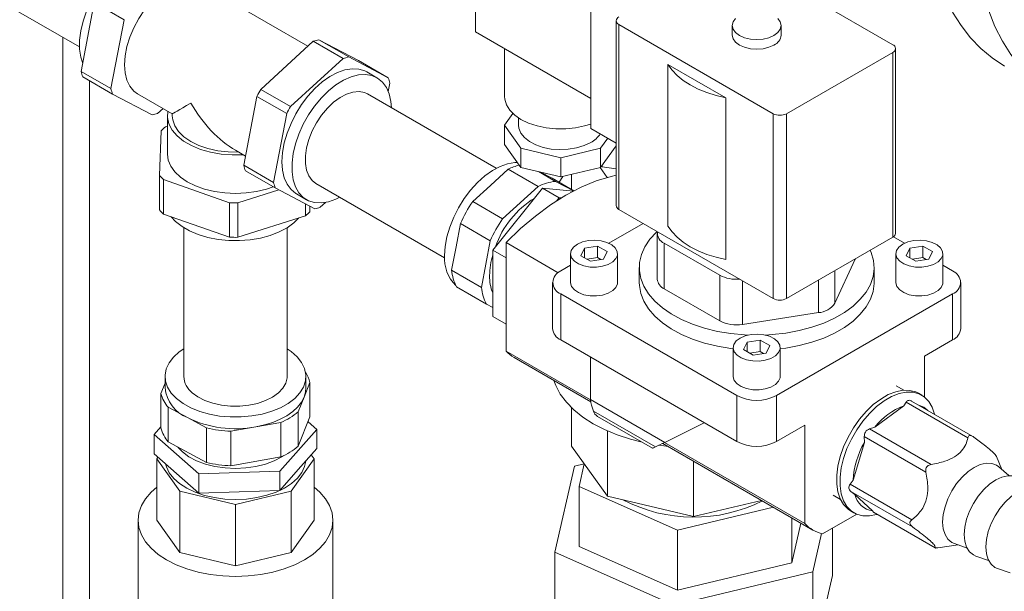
# Model space of a CAD drawing. Header units: millimetres. Extents: x 42 to 14105, y 484 to 9997.
# Tile 105 of 132: x 13203 to 13413, y 5308 to 5430. Entities that reach past the tile are written whole.
import ezdxf

# ---------------------------------------------------------------- set-up
doc = ezdxf.new("R2010")
doc.units = ezdxf.units.MM
doc.header["$LTSCALE"] = 25

msp = doc.modelspace()

# ---------------------------------------------------------------- linework, layer by layer
at = {"color": 7, "linetype": 'Continuous', "lineweight": 15}
for p, q in [((13156.022, 5459.101), (13216.229, 5424.344)), ((13300.544, 5450.022), (13300.544, 5427.567)), ((13356.582, 5443.797), (13389.462, 5424.816)), ((13264.889, 5424.485), (13242.038, 5437.677)), ((13216.572, 5419.132), (13219.352, 5433.816)), ((13225.716, 5430.142), (13219.352, 5433.816)), ((13325.116, 5435.421), (13325.116, 5407.005)), ((13222.936, 5415.458), (13225.716, 5430.142)), ((13330.54, 5429.918), (13330.54, 5390.561)), ((13325.116, 5413.382), (13300.544, 5427.567)), ((13364.007, 5410.12), (13331.126, 5429.102)), ((13331.126, 5429.102), (13331.126, 5389.744)), ((13355.271, 5428.898), (13355.271, 5426.857)), ((13365.671, 5426.857), (13365.671, 5428.898)), ((13254.84, 5415.311), (13266.039, 5425.534)), ((13272.403, 5421.86), (13266.039, 5425.534)), ((13267.218, 5425.881), (13273.582, 5422.207)), ((13267.218, 5425.881), (13275.636, 5421.421)), ((13306.752, 5423.983), (13306.752, 5413.788)), ((13390.048, 5384.642), (13390.048, 5423.999)), ((13261.204, 5411.637), (13272.403, 5421.86)), ((13273.582, 5422.207), (13282, 5417.747)), ((13282, 5417.747), (13275.636, 5421.421)), ((13389.462, 5423.183), (13366.835, 5410.12)), ((13389.462, 5423.183), (13389.462, 5383.826)), ((13216.572, 5419.132), (13222.936, 5415.458)), ((13279.582, 5417.792), (13277.461, 5419.017)), ((13341.579, 5420.618), (13353.908, 5413.501)), ((13341.579, 5386.16), (13341.579, 5420.618)), ((13223.274, 5414.308), (13216.911, 5417.981)), ((13254.84, 5415.311), (13261.204, 5411.637)), ((13282.339, 5416.596), (13282.008, 5414.85)), ((13231.693, 5409.848), (13223.274, 5414.308)), ((13228.589, 5414.38), (13236.005, 5410.098)), ((13251.22, 5399.13), (13254, 5413.814)), ((13260.364, 5410.14), (13254, 5413.814)), ((13305.01, 5398.495), (13277.582, 5414.328)), ((13353.908, 5413.501), (13353.908, 5379.043)), ((13234.021, 5411.244), (13232.872, 5410.194)), ((13234.955, 5409.699), (13234.955, 5401.533)), ((13236.005, 5410.098), (13236.005, 5409.699)), ((13257.584, 5395.456), (13260.364, 5410.14)), ((13306.752, 5407.664), (13308.537, 5410.152)), ((13309.752, 5409.206), (13309.752, 5407.664)), ((13364.007, 5410.12), (13364.007, 5370.763)), ((13366.835, 5410.12), (13366.835, 5370.763)), ((13233.633, 5406.488), (13233.285, 5396.969)), ((13234.955, 5407.473), (13234.522, 5407.335)), ((13310.266, 5402.766), (13306.752, 5407.664)), ((13306.752, 5403.581), (13306.752, 5407.664)), ((13325.116, 5407.005), (13330.54, 5403.874)), ((13328.767, 5404.897), (13327.237, 5402.766)), ((13249.456, 5402.333), (13251.593, 5401.1)), ((13306.752, 5403.581), (13310.266, 5398.683)), ((13318.752, 5400.737), (13310.266, 5402.766)), ((13310.266, 5398.683), (13310.266, 5402.766)), ((13327.237, 5402.766), (13318.752, 5400.737)), ((13327.237, 5398.683), (13330.54, 5403.287)), ((13327.237, 5398.683), (13327.237, 5402.766)), ((13318.752, 5400.737), (13318.752, 5396.654)), ((13251.22, 5399.13), (13257.584, 5395.456)), ((13303.77, 5394.852), (13307.551, 5398.303)), ((13313.915, 5394.63), (13307.551, 5398.303)), ((13310.266, 5398.683), (13318.752, 5396.654)), ((13318.752, 5396.654), (13327.237, 5398.683)), ((13327.104, 5398.651), (13328.607, 5396.556)), ((13327.548, 5398.823), (13327.466, 5399.001)), ((13327.548, 5398.823), (13327.548, 5399.116)), ((13330.54, 5398.361), (13327.548, 5398.823)), ((13233.285, 5389.62), (13233.285, 5396.969)), ((13234.112, 5396.1), (13248.218, 5391.167)), ((13234.112, 5396.1), (13234.112, 5388.751)), ((13257.923, 5394.306), (13251.559, 5397.979)), ((13313.984, 5397.794), (13317.593, 5395.71)), ((13314.434, 5397.686), (13316.913, 5396.373)), ((13321.532, 5393.707), (13316.913, 5396.373)), ((13318.381, 5395.525), (13319.196, 5396.76)), ((13321.059, 5393.98), (13321.059, 5397.205)), ((13249.935, 5391.146), (13258.661, 5393.914)), ((13266.341, 5389.846), (13257.923, 5394.306)), ((13266.583, 5395.275), (13294.011, 5379.442)), ((13299.99, 5391.401), (13303.77, 5394.852)), ((13304.256, 5381.054), (13314.863, 5394.248)), ((13306.354, 5387.727), (13313.915, 5394.63)), ((13314.863, 5394.248), (13318.398, 5392.207)), ((13314.863, 5394.248), (13321.443, 5393.66)), ((13317.593, 5395.71), (13321.453, 5393.665)), ((13262.462, 5393.036), (13264.583, 5391.811)), ((13317.918, 5391.61), (13318.398, 5392.207)), ((13318.398, 5392.207), (13318.815, 5392.17)), ((13248.218, 5383.818), (13248.218, 5391.167)), ((13249.935, 5391.146), (13249.935, 5383.797)), ((13264.388, 5388.383), (13264.388, 5390.88)), ((13265.278, 5390.409), (13265.278, 5389.23)), ((13265.278, 5389.23), (13265.32, 5390.387)), ((13268.66, 5391.233), (13267.52, 5390.192)), ((13299.99, 5391.401), (13306.354, 5387.727)), ((13331.126, 5389.744), (13364.007, 5370.763)), ((13234.112, 5388.751), (13248.218, 5383.818)), ((13249.935, 5383.797), (13264.388, 5388.383)), ((13238.455, 5385.848), (13238.455, 5354.174)), ((13260.455, 5354.174), (13260.455, 5385.848)), ((13296.43, 5381.773), (13297.369, 5386.73)), ((13303.733, 5383.056), (13297.369, 5386.73)), ((13336.29, 5386.764), (13328.988, 5382.548)), ((13339.298, 5384.589), (13339.298, 5374.873)), ((13366.835, 5370.763), (13389.462, 5383.826)), ((13391.954, 5382.548), (13389.595, 5383.91)), ((13295.492, 5376.816), (13296.43, 5381.773)), ((13301.856, 5373.142), (13303.733, 5383.056)), ((13307.084, 5359.572), (13307.084, 5382.677)), ((13318.191, 5376.265), (13307.084, 5382.677)), ((13323.034, 5379.882), (13323.782, 5381.492)), ((13323.782, 5381.492), (13326.57, 5381.923)), ((13323.782, 5381.492), (13323.782, 5379.451)), ((13326.57, 5381.923), (13328.611, 5380.745)), ((13326.57, 5379.474), (13326.57, 5381.923)), ((13352.602, 5375.714), (13340.763, 5382.548)), ((13340.763, 5372.832), (13340.763, 5382.548)), ((13392.331, 5379.882), (13393.078, 5381.492)), ((13393.078, 5381.492), (13395.866, 5381.923)), ((13393.078, 5381.492), (13393.078, 5379.451)), ((13395.866, 5381.923), (13397.908, 5380.745)), ((13395.866, 5379.474), (13395.866, 5381.923)), ((13304.256, 5381.054), (13307.084, 5379.421)), ((13304.256, 5366.911), (13304.256, 5381.054)), ((13320.823, 5380.314), (13320.823, 5374.19)), ((13325.076, 5378.704), (13323.034, 5379.882)), ((13326.57, 5379.474), (13324.34, 5379.129)), ((13327.306, 5379.049), (13326.57, 5379.474)), ((13328.611, 5380.745), (13327.864, 5379.135)), ((13330.823, 5374.19), (13330.823, 5380.314)), ((13381.521, 5379.241), (13381.473, 5379.129)), ((13390.119, 5380.314), (13390.119, 5374.19)), ((13394.372, 5378.704), (13392.331, 5379.882)), ((13395.866, 5379.474), (13393.636, 5379.129)), ((13396.602, 5379.049), (13395.866, 5379.474)), ((13397.908, 5380.745), (13397.161, 5379.135)), ((13400.119, 5374.19), (13400.119, 5380.314)), ((13320.823, 5377.835), (13318.752, 5376.639)), ((13327.864, 5379.135), (13325.076, 5378.704)), ((13335.471, 5377.374), (13335.471, 5374.19)), ((13381.473, 5379.129), (13377.14, 5369.793)), ((13385.471, 5374.19), (13385.471, 5377.374)), ((13397.161, 5379.135), (13394.372, 5378.704)), ((13402.19, 5376.639), (13400.119, 5377.835)), ((13295.492, 5376.816), (13301.856, 5373.142)), ((13352.602, 5365.997), (13352.602, 5375.714)), ((13302.913, 5369.553), (13296.549, 5373.227)), ((13316.994, 5374.19), (13316.994, 5364.391)), ((13403.948, 5364.391), (13403.948, 5374.19)), ((13318.752, 5371.741), (13356.228, 5350.106)), ((13318.752, 5371.741), (13318.752, 5361.942)), ((13352.602, 5365.997), (13340.763, 5372.832)), ((13364.714, 5350.106), (13402.19, 5371.741)), ((13402.19, 5371.741), (13402.19, 5361.942)), ((13304.256, 5368.841), (13302.913, 5369.553)), ((13304.256, 5366.911), (13307.084, 5365.278)), ((13373.604, 5367.752), (13357.432, 5365.25)), ((13318.752, 5361.942), (13356.228, 5340.307)), ((13355.471, 5360.312), (13355.471, 5354.188)), ((13357.683, 5359.88), (13358.43, 5361.49)), ((13358.43, 5361.49), (13361.218, 5361.921)), ((13358.43, 5361.49), (13358.43, 5359.449)), ((13361.218, 5361.921), (13363.259, 5360.743)), ((13361.218, 5359.472), (13361.218, 5361.921)), ((13363.259, 5360.743), (13362.512, 5359.133)), ((13365.471, 5354.188), (13365.471, 5360.312)), ((13402.19, 5361.942), (13396.18, 5358.472)), ((13325.059, 5349.195), (13307.084, 5359.572)), ((13308.813, 5358.195), (13325.144, 5348.767)), ((13325.045, 5349.271), (13325.045, 5358.309)), ((13359.724, 5358.702), (13357.683, 5359.88)), ((13361.218, 5359.472), (13358.988, 5359.127)), ((13362.512, 5359.133), (13359.724, 5358.702)), ((13361.954, 5359.047), (13361.218, 5359.472)), ((13396.18, 5358.472), (13396.18, 5349.794)), ((13234.455, 5354.174), (13234.455, 5351.724)), ((13264.455, 5351.724), (13264.455, 5354.174)), ((13234.455, 5352.717), (13233.584, 5350.553)), ((13264.066, 5349.765), (13265.326, 5352.896)), ((13265.326, 5345.547), (13265.326, 5352.896)), ((13391.778, 5351.233), (13390.176, 5352.158)), ((13233.584, 5343.204), (13233.584, 5350.553)), ((13356.228, 5350.106), (13356.228, 5340.307)), ((13364.714, 5340.307), (13364.714, 5350.106)), ((13395.626, 5350.167), (13394.919, 5350.575)), ((13262.806, 5346.634), (13264.066, 5349.765)), ((13325.045, 5349.271), (13340.908, 5340.113)), ((13391.826, 5347.894), (13385.662, 5343.401)), ((13392.323, 5348.682), (13391.826, 5347.894)), ((13405.442, 5341.109), (13392.323, 5348.682)), ((13406.513, 5341.393), (13393.447, 5348.936)), ((13235.144, 5347.595), (13239.21, 5345.399)), ((13235.144, 5347.595), (13235.144, 5340.246)), ((13262.806, 5346.634), (13262.806, 5339.285)), ((13321.059, 5347.504), (13321.059, 5339.304)), ((13325.687, 5346.786), (13338.898, 5339.159)), ((13326.545, 5345.672), (13338.261, 5338.908)), ((13239.21, 5345.399), (13243.277, 5343.204)), ((13253.821, 5343.44), (13259.148, 5344.376)), ((13259.148, 5337.027), (13259.148, 5344.376)), ((13262.806, 5339.285), (13265.326, 5345.547)), ((13266.75, 5342.88), (13264.908, 5344.509)), ((13340.908, 5340.113), (13349.301, 5344.306)), ((13370.724, 5343.777), (13364.714, 5340.307)), ((13370.724, 5322.833), (13370.724, 5343.777)), ((13233.584, 5343.411), (13232.161, 5341.788)), ((13232.161, 5341.788), (13241.627, 5333.415)), ((13232.161, 5341.788), (13232.161, 5337.706)), ((13243.277, 5335.855), (13243.277, 5343.204)), ((13248.495, 5342.505), (13253.821, 5343.44)), ((13248.495, 5342.505), (13248.495, 5335.156)), ((13258.922, 5333.961), (13266.75, 5342.88)), ((13266.75, 5342.88), (13266.75, 5338.798)), ((13328.667, 5342.577), (13328.667, 5328.7)), ((13385.662, 5343.401), (13384.513, 5342.989)), ((13384.513, 5342.989), (13397.631, 5335.416)), ((13235.144, 5340.246), (13243.277, 5335.855)), ((13328.667, 5328.7), (13321.059, 5339.304)), ((13340.486, 5339.91), (13372.453, 5321.457)), ((13370.724, 5322.833), (13340.844, 5340.083)), ((13383.398, 5340.09), (13381.017, 5332.084)), ((13383.39, 5341.348), (13383.398, 5340.09)), ((13396.509, 5333.774), (13383.39, 5341.348)), ((13232.161, 5337.706), (13236.894, 5333.519)), ((13262.836, 5334.338), (13266.75, 5338.798)), ((13266.232, 5336.618), (13265.605, 5337.493)), ((13232.954, 5337.003), (13232.678, 5336.618)), ((13232.678, 5336.618), (13237.592, 5329.77)), ((13232.678, 5323.554), (13232.678, 5336.618)), ((13248.495, 5335.156), (13259.148, 5337.027)), ((13261.318, 5329.77), (13266.232, 5336.618)), ((13266.232, 5323.554), (13266.232, 5336.618)), ((13323.749, 5335.541), (13321.656, 5335.041)), ((13323.751, 5335.551), (13322.642, 5330.701)), ((13347.036, 5336.129), (13347.036, 5324.307)), ((13412.685, 5334.35), (13411.556, 5337.111)), ((13236.894, 5333.519), (13241.627, 5329.332)), ((13241.627, 5333.415), (13258.922, 5333.961)), ((13241.627, 5333.415), (13241.627, 5329.332)), ((13258.922, 5329.878), (13262.836, 5334.338)), ((13258.922, 5333.961), (13258.922, 5329.878)), ((13321.656, 5335.041), (13317.467, 5316.727)), ((13414.191, 5333.053), (13412.025, 5334.919)), ((13381.017, 5332.084), (13380.373, 5331.203)), ((13380.373, 5331.203), (13393.491, 5323.629)), ((13237.592, 5329.77), (13249.455, 5326.933)), ((13237.592, 5316.705), (13237.592, 5329.77)), ((13241.627, 5329.332), (13250.274, 5329.605)), ((13249.455, 5326.933), (13261.318, 5329.77)), ((13250.274, 5329.605), (13258.922, 5329.878)), ((13261.318, 5316.705), (13261.318, 5329.77)), ((13322.642, 5330.701), (13343.58, 5321.418)), ((13322.642, 5330.701), (13322.642, 5317.963)), ((13376.728, 5328.861), (13378.329, 5327.937)), ((13380.557, 5329.69), (13381.388, 5329.032)), ((13393.675, 5322.117), (13380.557, 5329.69)), ((13381.388, 5329.032), (13385.171, 5325.519)), ((13249.455, 5313.869), (13249.455, 5326.933)), ((13347.036, 5324.307), (13328.667, 5328.7)), ((13361.516, 5327.77), (13347.036, 5324.307)), ((13343.58, 5321.418), (13364.05, 5326.308)), ((13381.777, 5324.845), (13374.508, 5320.648)), ((13380.47, 5325.546), (13381.177, 5325.138)), ((13385.171, 5325.519), (13385.35, 5325.238)), ((13385.35, 5325.238), (13398.469, 5317.664)), ((13385.35, 5325.238), (13385.421, 5325.197)), ((13385.412, 5325.182), (13398.478, 5317.639)), ((13228.705, 5323.554), (13228.705, 5296.608)), ((13232.678, 5323.554), (13237.592, 5316.705)), ((13261.318, 5316.705), (13266.232, 5323.554)), ((13270.205, 5296.608), (13270.205, 5323.554)), ((13367.974, 5324.042), (13367.974, 5314.507)), ((13367.974, 5314.507), (13369.901, 5322.93)), ((13343.58, 5321.418), (13343.58, 5308.68)), ((13372.416, 5312.538), (13374.284, 5320.704)), ((13376.605, 5321.859), (13376.605, 5311.745)), ((13402.582, 5318.562), (13405.281, 5317.619)), ((13237.592, 5316.705), (13249.455, 5313.869)), ((13249.455, 5313.869), (13261.318, 5316.705)), ((13317.467, 5316.727), (13342.847, 5305.475)), ((13317.467, 5316.727), (13317.467, 5297.62)), ((13322.642, 5317.963), (13343.58, 5308.68)), ((13399.075, 5317.684), (13403.405, 5318.274)), ((13343.58, 5308.68), (13367.974, 5314.507)), ((13407.178, 5315.909), (13409.877, 5314.965)), ((13342.847, 5305.475), (13372.416, 5312.538)), ((13372.416, 5312.538), (13372.416, 5293.431)), ((13411.774, 5313.255), (13414.473, 5312.312)), ((13372.416, 5293.431), (13376.605, 5311.745))]:
    msp.add_line(p, q, dxfattribs=at)
at = {"color": 8, "linetype": 'Continuous', "lineweight": 15}
for p, q in [((13212.686, 5276.56), (13212.686, 5426.39)), ((13218.343, 5417.155), (13218.343, 5276.899)), ((13381.473, 5379.129), (13381.473, 5379.214)), ((13377.14, 5369.793), (13377.14, 5376.712)), ((13357.432, 5365.25), (13357.432, 5374.559)), ((13373.604, 5367.752), (13373.604, 5374.671))]:
    msp.add_line(p, q, dxfattribs=at)
at = {"color": 7, "linetype": 'Continuous', "lineweight": 15, "flags": 128}
for points in [[(13427.756, 5412.296), (13426.659, 5412.746), (13423.873, 5414.151), (13421.263, 5415.862), (13418.842, 5417.872), (13416.618, 5420.171), (13414.602, 5422.751), (13412.803, 5425.6), (13411.227, 5428.706), (13409.882, 5432.055), (13408.774, 5435.634), (13407.907, 5439.426), (13407.286, 5443.417), (13406.911, 5447.588), (13406.787, 5451.921)], [(13216.928, 5420.815), (13216.5, 5422.174), (13216.252, 5423.884), (13216.252, 5425.759), (13216.5, 5427.756), (13216.99, 5429.826), (13217.711, 5431.923), (13218.645, 5433.996), (13219.771, 5435.997), (13221.062, 5437.879), (13222.489, 5439.598), (13224.017, 5441.115), (13225.611, 5442.392), (13227.234, 5443.4), (13228.847, 5444.117), (13230.257, 5444.497)], [(13228.589, 5414.38), (13227.808, 5414.95), (13226.949, 5415.973), (13226.318, 5417.269), (13225.932, 5418.805), (13225.803, 5420.538), (13225.932, 5422.421), (13226.318, 5424.401), (13226.949, 5426.427), (13227.808, 5428.441), (13228.872, 5430.39), (13230.111, 5432.22), (13231.493, 5433.88), (13232.978, 5435.327), (13234.528, 5436.52), (13236.099, 5437.427), (13237.648, 5438.023), (13239.134, 5438.291), (13240.515, 5438.225), (13241.754, 5437.827), (13242.038, 5437.677)], [(13402.196, 5431.723), (13403.996, 5428.874), (13406.011, 5426.294), (13408.235, 5423.995), (13410.657, 5421.985), (13413.266, 5420.274)], [(13364.148, 5426.775), (13363.071, 5426.298), (13361.817, 5425.998), (13360.471, 5425.896), (13359.125, 5425.998), (13357.871, 5426.298), (13356.794, 5426.775), (13355.968, 5427.397), (13355.448, 5428.121), (13355.271, 5428.898), (13355.448, 5429.675), (13355.968, 5430.399)], [(13364.974, 5430.399), (13365.494, 5429.675), (13365.671, 5428.898), (13365.494, 5428.121), (13364.974, 5427.397), (13364.148, 5426.775)], [(13364.148, 5424.734), (13363.071, 5424.257), (13361.817, 5423.957), (13360.471, 5423.855), (13359.125, 5423.957), (13357.871, 5424.257), (13356.794, 5424.734), (13355.968, 5425.356), (13355.448, 5426.08), (13355.271, 5426.857)], [(13277.461, 5419.017), (13277.018, 5419.244), (13275.727, 5419.635), (13274.3, 5419.708), (13272.772, 5419.459), (13271.178, 5418.896), (13269.555, 5418.031), (13267.942, 5416.885), (13266.376, 5415.484), (13264.894, 5413.861), (13263.531, 5412.055), (13262.319, 5410.108), (13261.286, 5408.065), (13260.456, 5405.974), (13259.849, 5403.884), (13259.479, 5401.845), (13259.355, 5399.903)], [(13353.908, 5413.501), (13351.823, 5413.996), (13349.849, 5414.624), (13348.01, 5415.376), (13346.329, 5416.243), (13344.827, 5417.213), (13343.525, 5418.275), (13342.437, 5419.415), (13341.579, 5420.618)], [(13271.683, 5392.331), (13270.866, 5391.932), (13269.272, 5391.369), (13267.744, 5391.121), (13266.317, 5391.193), (13265.026, 5391.584), (13263.9, 5392.285), (13262.966, 5393.28), (13262.245, 5394.544), (13261.755, 5396.049), (13261.507, 5397.759), (13261.507, 5399.634), (13261.755, 5401.631), (13262.245, 5403.701), (13262.966, 5405.798), (13263.9, 5407.871), (13265.026, 5409.872), (13266.317, 5411.754), (13267.744, 5413.473), (13269.272, 5414.99), (13270.866, 5416.267), (13272.489, 5417.275), (13274.102, 5417.992), (13275.668, 5418.399), (13277.15, 5418.487), (13278.513, 5418.255), (13279.725, 5417.707), (13280.758, 5416.857), (13281.588, 5415.724), (13282.195, 5414.335), (13282.565, 5412.723), (13282.682, 5411.384)], [(13266.583, 5395.275), (13265.79, 5395.89), (13265.075, 5396.859), (13264.585, 5398.084), (13264.336, 5399.524), (13264.336, 5401.135), (13264.585, 5402.863), (13265.075, 5404.653), (13265.79, 5406.448), (13266.707, 5408.191), (13267.798, 5409.824), (13269.026, 5411.296), (13270.352, 5412.559), (13271.734, 5413.573), (13273.127, 5414.305), (13274.486, 5414.732), (13275.769, 5414.839), (13276.932, 5414.624), (13277.582, 5414.328)], [(13306.752, 5413.788), (13306.797, 5413.184), (13307.161, 5411.995), (13307.876, 5410.86), (13308.922, 5409.815), (13310.266, 5408.89), (13311.869, 5408.113), (13313.68, 5407.51), (13315.646, 5407.097), (13317.706, 5406.887), (13319.798, 5406.887), (13321.858, 5407.097), (13323.823, 5407.51), (13325.116, 5407.915)], [(13251.137, 5401.385), (13248.764, 5401.338), (13246.41, 5401.515), (13244.137, 5401.912), (13242.007, 5402.517), (13240.076, 5403.315), (13238.397, 5404.284), (13237.015, 5405.399), (13235.966, 5406.629), (13235.279, 5407.941), (13234.972, 5409.3), (13235.053, 5410.67)], [(13236.005, 5409.699), (13236.094, 5408.81), (13236.538, 5407.535), (13237.345, 5406.321), (13238.491, 5405.202), (13239.945, 5404.209), (13241.665, 5403.369), (13243.604, 5402.708), (13245.707, 5402.242), (13247.915, 5401.985), (13250.166, 5401.945)], [(13309.752, 5407.664), (13309.824, 5407.008), (13310.236, 5405.984), (13310.996, 5405.028), (13312.074, 5404.181), (13313.425, 5403.476), (13314.994, 5402.943), (13316.717, 5402.603), (13318.524, 5402.47), (13320.34, 5402.55), (13322.09, 5402.839), (13323.704, 5403.326), (13325.116, 5403.99)], [(13257.48, 5394.561), (13256.038, 5394.075), (13253.936, 5393.572), (13251.724, 5393.266), (13249.455, 5393.163), (13247.187, 5393.266), (13244.975, 5393.572), (13242.872, 5394.075), (13240.932, 5394.761), (13239.202, 5395.614), (13237.725, 5396.613), (13236.536, 5397.733), (13235.665, 5398.947), (13235.134, 5400.224), (13234.955, 5401.533)], [(13259.355, 5399.903), (13259.479, 5398.105), (13259.849, 5396.493), (13260.456, 5395.104), (13261.286, 5393.972), (13262.319, 5393.121), (13262.462, 5393.036)], [(13294.003, 5379.901), (13294.127, 5381.843), (13294.497, 5383.882), (13295.104, 5385.972), (13295.934, 5388.063), (13296.967, 5390.106), (13298.18, 5392.053), (13299.543, 5393.859), (13301.024, 5395.482), (13302.59, 5396.883), (13304.203, 5398.029), (13305.826, 5398.894), (13307.42, 5399.457), (13308.948, 5399.706), (13309.526, 5399.715)], [(13307.084, 5382.677), (13310.171, 5385.649), (13313.339, 5388.335), (13316.562, 5390.713), (13319.812, 5392.762), (13323.063, 5394.466), (13326.286, 5395.809), (13329.454, 5396.781), (13330.54, 5397.03)], [(13235.79, 5388.164), (13236.711, 5387.168), (13238.068, 5386.099), (13239.692, 5385.161), (13241.544, 5384.378), (13243.583, 5383.767), (13245.758, 5383.343), (13248.021, 5383.115), (13250.317, 5383.09), (13252.593, 5383.267), (13254.795, 5383.643), (13256.872, 5384.208), (13258.776, 5384.95), (13260.46, 5385.851), (13261.887, 5386.89), (13262.918, 5387.916)], [(13341.579, 5386.16), (13342.437, 5384.957), (13343.525, 5383.817), (13344.827, 5382.755), (13346.329, 5381.785), (13348.01, 5380.918), (13349.849, 5380.166), (13351.823, 5379.538), (13353.908, 5379.043)], [(13358.578, 5362.983), (13357.882, 5363.02), (13354.96, 5363.297), (13352.114, 5363.772), (13349.386, 5364.438), (13346.814, 5365.286), (13344.433, 5366.303), (13342.277, 5367.476), (13340.377, 5368.788), (13338.759, 5370.22), (13337.446, 5371.753), (13336.455, 5373.364), (13335.802, 5375.032), (13335.496, 5376.733), (13335.54, 5378.443), (13335.934, 5380.137), (13336.672, 5381.793), (13337.744, 5383.387), (13339.136, 5384.897), (13339.284, 5385.035)], [(13322.287, 5382.355), (13323.372, 5382.83), (13324.639, 5383.118), (13325.994, 5383.199), (13327.335, 5383.065), (13328.565, 5382.727), (13329.591, 5382.211), (13330.338, 5381.553), (13330.75, 5380.804), (13330.797, 5380.019), (13330.474, 5379.255), (13329.807, 5378.57), (13328.844, 5378.014), (13327.657, 5377.629), (13326.334, 5377.442), (13324.973, 5377.469), (13323.675, 5377.707), (13322.537, 5378.138), (13321.642, 5378.731), (13321.057, 5379.441), (13320.826, 5380.215), (13320.965, 5380.997), (13321.465, 5381.728), (13322.287, 5382.355)], [(13391.584, 5382.355), (13392.669, 5382.83), (13393.935, 5383.118), (13395.29, 5383.199), (13396.632, 5383.065), (13397.862, 5382.727), (13398.888, 5382.211), (13399.635, 5381.553), (13400.047, 5380.804), (13400.093, 5380.019), (13399.771, 5379.255), (13399.103, 5378.57), (13398.14, 5378.014), (13396.954, 5377.629), (13395.631, 5377.442), (13394.27, 5377.469), (13392.972, 5377.707), (13391.833, 5378.138), (13390.938, 5378.731), (13390.354, 5379.441), (13390.122, 5380.215), (13390.261, 5380.997), (13390.761, 5381.728), (13391.584, 5382.355)], [(13384.648, 5381.046), (13384.856, 5380.556), (13385.337, 5378.869), (13385.468, 5377.16), (13385.249, 5375.455), (13384.682, 5373.777), (13383.775, 5372.149), (13382.541, 5370.595), (13380.997, 5369.135), (13379.165, 5367.792), (13377.07, 5366.583), (13374.743, 5365.525), (13372.215, 5364.634), (13369.522, 5363.921), (13366.703, 5363.398), (13363.795, 5363.07), (13362.364, 5362.983)], [(13330.823, 5374.19), (13330.797, 5373.895), (13330.474, 5373.131), (13329.807, 5372.446), (13328.844, 5371.89), (13327.657, 5371.505), (13326.334, 5371.318), (13324.973, 5371.345), (13323.675, 5371.583), (13322.537, 5372.014), (13321.642, 5372.607), (13321.057, 5373.317), (13320.826, 5374.091), (13320.823, 5374.19)], [(13355.471, 5360.049), (13354.96, 5360.113), (13352.114, 5360.588), (13349.386, 5361.254), (13346.814, 5362.101), (13344.433, 5363.119), (13342.277, 5364.292), (13340.377, 5365.603), (13338.759, 5367.035), (13337.446, 5368.568), (13336.455, 5370.18), (13335.802, 5371.848), (13335.496, 5373.548), (13335.471, 5374.19)], [(13385.471, 5374.19), (13385.468, 5373.976), (13385.249, 5372.271), (13384.682, 5370.592), (13383.775, 5368.965), (13382.541, 5367.41), (13380.997, 5365.951), (13379.165, 5364.607), (13377.07, 5363.398), (13374.743, 5362.34), (13372.215, 5361.449), (13369.522, 5360.737), (13366.703, 5360.213), (13365.471, 5360.049)], [(13400.119, 5374.19), (13400.093, 5373.895), (13399.771, 5373.131), (13399.103, 5372.446), (13398.14, 5371.89), (13396.954, 5371.505), (13395.631, 5371.318), (13394.27, 5371.345), (13392.972, 5371.583), (13391.833, 5372.014), (13390.938, 5372.607), (13390.354, 5373.317), (13390.122, 5374.091), (13390.119, 5374.19)], [(13356.936, 5362.353), (13358.02, 5362.828), (13359.287, 5363.116), (13360.642, 5363.197), (13361.984, 5363.063), (13363.213, 5362.725), (13364.24, 5362.209), (13364.986, 5361.551), (13365.398, 5360.802), (13365.445, 5360.017), (13365.122, 5359.253), (13364.455, 5358.568), (13363.492, 5358.012), (13362.305, 5357.627), (13360.982, 5357.44), (13359.621, 5357.467), (13358.324, 5357.705), (13357.185, 5358.136), (13356.29, 5358.729), (13355.705, 5359.439), (13355.474, 5360.213), (13355.613, 5360.995), (13356.113, 5361.726), (13356.936, 5362.353)], [(13238.455, 5360.061), (13237.494, 5359.399), (13236.252, 5358.284), (13235.32, 5357.072), (13234.72, 5355.793), (13234.464, 5354.475), (13234.56, 5353.15), (13235.006, 5351.85), (13235.79, 5350.604), (13236.894, 5349.441)], [(13236.894, 5349.441), (13238.292, 5348.39), (13239.953, 5347.474), (13241.836, 5346.715), (13243.897, 5346.131), (13246.089, 5345.736), (13248.36, 5345.538), (13250.657, 5345.543), (13252.925, 5345.75), (13255.112, 5346.154), (13257.166, 5346.747), (13259.04, 5347.513), (13260.689, 5348.436), (13262.075, 5349.493), (13263.165, 5350.66), (13263.933, 5351.909), (13264.362, 5353.212), (13264.442, 5354.536), (13264.171, 5355.853), (13263.554, 5357.13), (13262.607, 5358.338), (13261.352, 5359.448), (13260.455, 5360.061)], [(13240.244, 5350.703), (13241.465, 5349.81), (13242.943, 5349.056), (13244.631, 5348.467), (13246.474, 5348.062), (13248.412, 5347.853), (13250.384, 5347.847), (13252.326, 5348.044), (13254.176, 5348.438), (13255.874, 5349.017), (13257.366, 5349.762), (13258.604, 5350.648), (13259.547, 5351.648), (13260.167, 5352.729), (13260.441, 5353.856), (13260.455, 5354.174)], [(13365.471, 5354.188), (13365.445, 5353.893), (13365.122, 5353.129), (13364.455, 5352.444), (13363.492, 5351.888), (13362.305, 5351.503), (13360.982, 5351.316), (13359.621, 5351.343), (13358.324, 5351.581), (13357.185, 5352.012), (13356.29, 5352.605), (13355.705, 5353.315), (13355.474, 5354.089), (13355.471, 5354.188)], [(13317.28, 5353.307), (13317.68, 5352.237), (13318.642, 5350.429), (13319.936, 5348.692), (13321.548, 5347.046), (13323.459, 5345.511), (13325.646, 5344.103), (13328.084, 5342.84), (13330.744, 5341.737), (13333.596, 5340.807), (13336.061, 5340.178)], [(13264.066, 5349.765), (13264.384, 5350.883), (13264.455, 5351.724)], [(13394.919, 5350.575), (13394.334, 5350.862), (13393.037, 5351.202), (13391.609, 5351.219), (13390.084, 5350.912), (13388.5, 5350.288), (13386.897, 5349.363), (13385.313, 5348.16), (13383.788, 5346.708), (13382.359, 5345.043), (13381.062, 5343.206), (13379.928, 5341.243), (13378.985, 5339.201), (13378.256, 5337.131), (13377.76, 5335.084), (13377.509, 5333.111), (13377.508, 5331.259), (13377.758, 5329.574), (13378.253, 5328.099), (13378.981, 5326.869), (13379.922, 5325.914), (13380.47, 5325.546)], [(13386.051, 5324.813), (13386.013, 5324.801), (13384.488, 5324.494), (13383.06, 5324.51), (13381.763, 5324.851), (13380.63, 5325.506), (13379.688, 5326.461), (13378.96, 5327.691), (13378.465, 5329.166), (13378.215, 5330.851), (13378.216, 5332.702), (13378.467, 5334.676), (13378.963, 5336.723), (13379.692, 5338.793), (13380.635, 5340.835), (13381.769, 5342.798), (13383.066, 5344.635), (13384.495, 5346.3), (13386.02, 5347.752), (13387.604, 5348.955), (13389.207, 5349.88), (13390.791, 5350.503), (13392.316, 5350.811), (13393.744, 5350.794), (13395.041, 5350.454), (13396.174, 5349.798), (13397.116, 5348.844), (13397.843, 5347.614), (13398.338, 5346.138), (13398.345, 5346.108)], [(13253.821, 5343.44), (13255.657, 5343.84), (13257.387, 5344.375), (13258.981, 5345.035), (13260.412, 5345.81), (13261.655, 5346.686), (13262.69, 5347.649), (13263.498, 5348.681), (13264.066, 5349.765)], [(13339.658, 5339.516), (13339.736, 5339.504), (13341.589, 5339.274)], [(13237.199, 5339.136), (13238.192, 5338.091), (13239.555, 5337.078), (13241.189, 5336.209), (13243.048, 5335.507), (13245.082, 5334.992), (13247.235, 5334.676), (13249.449, 5334.57), (13251.663, 5334.675), (13253.816, 5334.989), (13255.851, 5335.504), (13257.711, 5336.205), (13259.346, 5337.073), (13259.583, 5337.225)], [(13264.434, 5336.159), (13264.191, 5335), (13263.59, 5333.72), (13262.658, 5332.509), (13261.417, 5331.393), (13259.895, 5330.401), (13258.129, 5329.553), (13256.159, 5328.872), (13254.032, 5328.372), (13251.798, 5328.065), (13249.509, 5327.959), (13247.218, 5328.056), (13244.98, 5328.353), (13242.847, 5328.845), (13240.869, 5329.518), (13239.092, 5330.358), (13237.558, 5331.345), (13236.303, 5332.455), (13235.356, 5333.663), (13234.74, 5334.94), (13234.564, 5335.58)], [(13412.025, 5334.919), (13411.538, 5335.265), (13410.521, 5335.643), (13409.36, 5335.69), (13408.1, 5335.404), (13406.789, 5334.798), (13405.479, 5333.892), (13404.218, 5332.724), (13403.057, 5331.337), (13402.038, 5329.785), (13401.203, 5328.128), (13400.581, 5326.428), (13400.199, 5324.752), (13400.069, 5323.164), (13400.198, 5321.725), (13400.579, 5320.49), (13401.2, 5319.507), (13402.035, 5318.813), (13402.582, 5318.562)], [(13416.621, 5332.266), (13416.135, 5332.612), (13415.117, 5332.989), (13413.956, 5333.036), (13412.696, 5332.751), (13411.385, 5332.144), (13410.075, 5331.239), (13408.815, 5330.071), (13407.653, 5328.684), (13406.635, 5327.132), (13405.799, 5325.474), (13405.178, 5323.775), (13404.795, 5322.099), (13404.665, 5320.511), (13404.794, 5319.071), (13405.176, 5317.837), (13405.796, 5316.853), (13406.631, 5316.159), (13407.178, 5315.909)], [(13266.232, 5330.603), (13267.425, 5329.543), (13268.626, 5328.138), (13269.498, 5326.654), (13270.028, 5325.117), (13270.205, 5323.554), (13270.028, 5321.99), (13269.498, 5320.453), (13268.626, 5318.97), (13267.425, 5317.564), (13265.917, 5316.262), (13264.128, 5315.084), (13262.087, 5314.05), (13259.83, 5313.18), (13257.396, 5312.487), (13254.826, 5311.983), (13252.164, 5311.678), (13249.455, 5311.575), (13246.747, 5311.678), (13244.085, 5311.983), (13241.515, 5312.487), (13239.08, 5313.18), (13236.823, 5314.05), (13234.783, 5315.084), (13232.993, 5316.262), (13231.485, 5317.564), (13230.285, 5318.97), (13229.412, 5320.453), (13228.883, 5321.99), (13228.705, 5323.554), (13228.883, 5325.117), (13229.412, 5326.654), (13230.285, 5328.138), (13231.485, 5329.543), (13232.678, 5330.603)], [(13421.217, 5329.612), (13420.731, 5329.958), (13419.713, 5330.336), (13418.552, 5330.383), (13417.292, 5330.098), (13415.982, 5329.491), (13414.671, 5328.586), (13413.411, 5327.417), (13412.249, 5326.031), (13411.231, 5324.478), (13410.395, 5322.821), (13409.774, 5321.121), (13409.391, 5319.445), (13409.261, 5317.857), (13409.39, 5316.418), (13409.772, 5315.183), (13410.392, 5314.2), (13411.227, 5313.506), (13411.774, 5313.255)]]:
    msp.add_lwpolyline(points, dxfattribs=at)
at = {"color": 7, "linetype": 'Continuous', "lineweight": 15}
for centre, radius, start, end in [((13331.436, 5429.918), 0.873, 110.78342, 249.21658), ((13269.846, 5414.756), 11.431, 103.29232, 109.45542), ((13363.073, 5427.113), 2.61, 294.30964, 354.37022), ((13389.153, 5423.999), 0.873, 290.78342, 69.21658), ((13276.21, 5411.082), 11.431, 103.29232, 109.45542), ((13226.922, 5421.555), 10.631, 193.17616, 199.64515), ((13271.988, 5414.173), 10.631, 13.17616, 19.64515), ((13233.286, 5417.881), 10.631, 193.17616, 199.64515), ((13281.572, 5399.324), 31.148, 149.11821, 152.27681), ((13287.936, 5395.65), 31.148, 149.11821, 152.27681), ((13229.064, 5420.973), 11.431, 283.29232, 289.45542), ((13365.421, 5412.85), 3.074, 242.60967, 297.39033), ((13241.953, 5398.647), 11.432, 130.53768, 136.70016), ((13322.451, 5409.039), 5.709, 297.82586, 325.6902), ((13261.571, 5401.553), 10.631, 193.17616, 199.64515), ((13312.572, 5388.321), 11.174, 103.75904, 116.69969), ((13241.384, 5403.851), 10.628, 220.35635, 226.82599), ((13267.935, 5397.879), 10.631, 193.17616, 199.64515), ((13318.568, 5385.593), 10.164, 95.50304, 117.2447), ((13323.783, 5375.07), 20.11, 121.80986, 160.60099), ((13249.455, 5422.295), 31.153, 267.72355, 270.88165), ((13263.713, 5400.971), 11.431, 283.29232, 289.45542), ((13322.588, 5375.647), 27.547, 145.11915, 156.27587), ((13331.541, 5390.661), 1.006, 185.6948, 245.62534), ((13241.384, 5396.502), 10.628, 220.35635, 226.82599), ((13256.958, 5397.071), 11.432, 310.53768, 316.70016), ((13328.952, 5371.973), 27.547, 145.11915, 156.27587), ((13249.455, 5414.946), 31.153, 267.72355, 270.88165), ((13341.594, 5384.661), 2.271, 171.48418, 248.51952), ((13389.047, 5384.742), 1.006, 294.37466, 354.3052), ((13302.058, 5379.293), 8.078, 175.68148, 225.36957), ((13320.203, 5375.394), 16.62, 163.63305, 179.168), ((13304.917, 5377.642), 9.461, 185.00509, 207.81623), ((13312.609, 5375.394), 9.027, 178.46794, 202.29682), ((13319.681, 5374.19), 2.62, 110.78342, 249.21658), ((13356.096, 5382.439), 7.579, 242.54603, 275.67021), ((13401.261, 5374.19), 2.62, 290.78342, 69.21658), ((13311.281, 5373.968), 9.461, 185.00509, 207.81623), ((13341.811, 5375.13), 2.526, 185.8452, 245.47494), ((13365.421, 5373.492), 3.074, 242.60967, 297.39033), ((13373.331, 5372.308), 4.564, 273.4335, 326.56112), ((13356.129, 5372.814), 7.675, 242.64283, 279.7711), ((13319.997, 5364.691), 3.018, 185.6948, 245.62534), ((13400.945, 5364.691), 3.018, 294.37466, 354.3052), ((13312.582, 5364.701), 7.518, 223.01295, 239.91707), ((13243.049, 5354.345), 4.597, 182.12893, 232.39095), ((13259.111, 5351.457), 6.38, 13.03666, 34.36629), ((13240.196, 5352.147), 6.801, 193.55899, 222.02198), ((13242.241, 5352.628), 7.838, 186.61776, 247.254), ((13360.471, 5358.294), 9.222, 242.60967, 297.39033), ((13342.157, 5352.363), 17.389, 190.24144, 198.70675), ((13396.554, 5334.932), 13.797, 110.03893, 142.13397), ((13393.926, 5343.955), 4.228, 44.47099, 75.53439), ((13253.557, 5357.524), 14.288, 293.03699, 310.34394), ((13327.581, 5347.358), 1.979, 196.80743, 238.41442), ((13249.468, 5366.433), 23.401, 244.00265, 280.72139), ((13240.196, 5344.799), 6.801, 193.55899, 222.02198), ((13249.346, 5368.657), 26.166, 256.58885, 268.1352), ((13360.471, 5348.495), 9.222, 242.60967, 297.39033), ((13399.038, 5331.081), 18.048, 150.05544, 176.81532), ((13253.557, 5350.175), 14.288, 293.03699, 310.34394), ((13249.346, 5361.308), 26.166, 256.58885, 268.1352), ((13385.911, 5330.108), 4.649, 193.38218, 260.84209), ((13347.056, 5356.644), 32.448, 242.33682, 296.78312), ((13376.183, 5327.919), 7.461, 222.96834, 257.02091)]:
    msp.add_arc(centre, radius, start, end, dxfattribs=at)
for centre, major_axis, ratio, start_param, end_param in [((13249.455, 5417.864), (13.45, 7.766), 0.0000704, 2.3561539, 3.1416333), ((13249.455, 5417.864), (-9.511, 16.473), 0.5773346, 1.5707557, 2.3562351), ((13364.348, 5353.334), (29.027, 15.568), 0.0301216, 3.6273477, 3.756479), ((13343.442, 5341.69), (5.183, 2.78), 0.0301216, 3.1602642, 3.6273477)]:
    msp.add_ellipse(centre, major_axis=major_axis, ratio=ratio, start_param=start_param, end_param=end_param, dxfattribs=at)
for points, knots in [([(13393.438, 5348.921), (13393.372, 5348.963), (13393.177, 5349.087), (13392.858, 5349.107), (13392.535, 5348.98), (13392.393, 5348.78), (13392.323, 5348.682)], [0, 0, 0, 0, 0.15065058, 0.449589, 0.7285501, 1, 1, 1, 1]), ([(13384.513, 5342.989), (13384.344, 5342.917), (13384.007, 5342.771), (13383.632, 5342.359), (13383.412, 5341.864), (13383.398, 5341.518), (13383.39, 5341.348)], [0, 0, 0, 0, 0.2595406, 0.5201539, 0.7633511, 1, 1, 1, 1]), ([(13405.442, 5341.109), (13405.473, 5341.21), (13405.535, 5341.412), (13405.761, 5341.582), (13406.061, 5341.59), (13406.399, 5341.473), (13406.623, 5341.321), (13406.748, 5341.237)], [0, 0, 0, 0, 0.2143566, 0.4307338, 0.6203582, 0.788801, 1, 1, 1, 1]), ([(13405.442, 5341.109), (13405.318, 5340.639), (13405.065, 5339.682), (13404.19, 5338.251), (13402.663, 5336.965), (13400.376, 5335.96), (13398.615, 5335.611), (13397.631, 5335.416)], [0, 0, 0, 0, 0.1776009, 0.3613234, 0.5571063, 0.7525857, 1, 1, 1, 1]), ([(13411.541, 5337.104), (13411.478, 5337.229), (13411.337, 5337.508), (13410.455, 5338.362), (13408.866, 5339.663), (13407.507, 5340.673), (13406.748, 5341.237)], [0, 0, 0, 0, 0.1985329, 0.4442184, 0.689523, 1, 1, 1, 1]), ([(13396.509, 5333.774), (13396.486, 5333.935), (13396.439, 5334.258), (13396.558, 5334.726), (13396.827, 5335.076), (13397.194, 5335.314), (13397.475, 5335.379), (13397.631, 5335.416)], [0, 0, 0, 0, 0.2143687, 0.430741, 0.6203631, 0.788806, 1, 1, 1, 1]), ([(13396.509, 5333.774), (13396.699, 5332.675), (13397.024, 5330.798), (13396.747, 5328.115), (13395.798, 5325.844), (13394.561, 5324.474), (13393.696, 5323.791), (13393.491, 5323.629)], [0, 0, 0, 0, 0.2743329, 0.4681638, 0.6619843, 0.9201382, 1, 1, 1, 1]), ([(13380.373, 5331.203), (13380.287, 5331.071), (13380.115, 5330.806), (13380.088, 5330.374), (13380.237, 5329.984), (13380.451, 5329.787), (13380.557, 5329.69)], [0, 0, 0, 0, 0.2595406, 0.5201539, 0.7633511, 1, 1, 1, 1]), ([(13393.675, 5322.117), (13393.557, 5322.214), (13393.319, 5322.409), (13393.114, 5322.762), (13393.097, 5323.096), (13393.225, 5323.394), (13393.396, 5323.545), (13393.491, 5323.629)], [0, 0, 0, 0, 0.2143566, 0.4307338, 0.6203582, 0.788801, 1, 1, 1, 1]), ([(13393.675, 5322.117), (13394.231, 5321.704), (13395.34, 5320.882), (13396.855, 5319.687), (13397.998, 5318.672), (13398.584, 5317.949), (13398.51, 5317.767), (13398.469, 5317.664)], [0, 0, 0, 0, 0.1811731, 0.3613288, 0.55711, 0.7525878, 1, 1, 1, 1]), ([(13399.075, 5317.686), (13399.007, 5317.676), (13398.811, 5317.648), (13398.605, 5317.632), (13398.461, 5317.634), (13398.466, 5317.654), (13398.469, 5317.664)], [0, 0, 0, 0, 0.1495818, 0.4328588, 0.684493, 1, 1, 1, 1])]:
    msp.add_open_spline(points, degree=3, knots=knots, dxfattribs=at)

doc.saveas('drawing.dxf')
